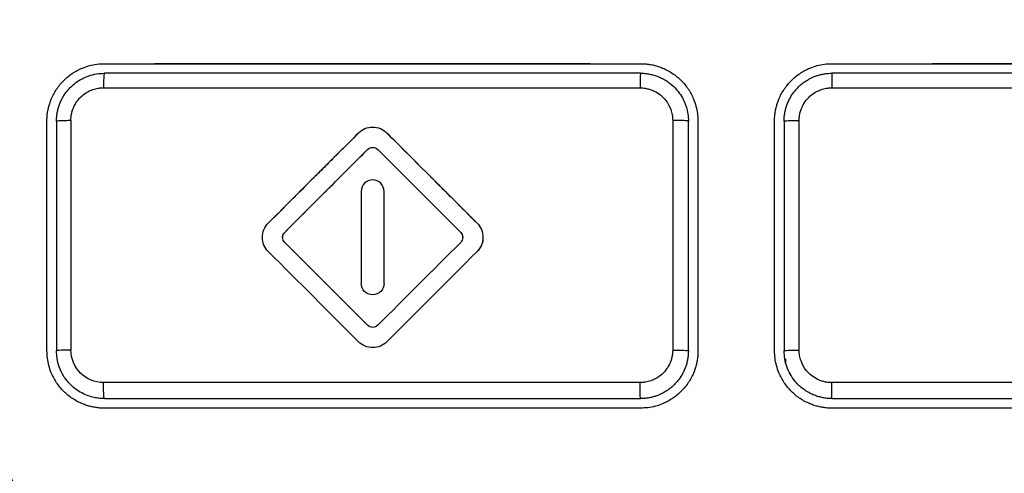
# Model space of a CAD drawing. Header units: millimetres. Extents: x 156812 to 157936, y 112087 to 113571.
# Tile 121 of 204: x 157451 to 157477, y 112841 to 112853. Entities that reach past the tile are written whole.
import ezdxf

# ---------------------------------------------------------------- set-up
doc = ezdxf.new("R2010")
doc.units = ezdxf.units.MM

msp = doc.modelspace()

# ---------------------------------------------------------------- linework, layer by layer
at = {"color": 7, "linetype": 'Continuous', "lineweight": 25}
for p, q in [((157453.479, 112851.832), (157458.988, 112851.832)), ((157453.479, 112851.582), (157453.479, 112851.582)), ((157467.479, 112851.582), (157453.479, 112851.582)), ((157453.479, 112851.582), (157453.479, 112851.582)), ((157472.479, 112851.582), (157472.479, 112851.582)), ((157486.479, 112851.582), (157472.479, 112851.582)), ((157451.979, 112844.332), (157451.979, 112850.332)), ((157452.229, 112850.332), (157452.229, 112844.332)), ((157452.229, 112850.332), (157452.229, 112850.332)), ((157468.319, 112850.349), (157468.319, 112844.349)), ((157468.329, 112844.349), (157468.329, 112850.349)), ((157468.729, 112844.332), (157468.729, 112850.332)), ((157470.979, 112844.332), (157470.979, 112850.332)), ((157471.229, 112850.332), (157471.229, 112844.332)), ((157471.622, 112844.35), (157471.622, 112850.35)), ((157460.185, 112848.496), (157460.185, 112847.295)), ((157460.785, 112847.295), (157460.785, 112848.496)), ((157460.785, 112846.093), (157460.785, 112847.295)), ((157452.229, 112844.332), (157452.229, 112844.332)), ((157471.27, 112844.012), (157471.27, 112844.123)), ((157452.631, 112843.414), (157452.631, 112843.421)), ((157453.479, 112843.082), (157467.479, 112843.082)), ((157453.479, 112843.082), (157453.479, 112843.082)), ((157453.479, 112843.082), (157467.479, 112843.082)), ((157467.479, 112843.082), (157467.479, 112843.082)), ((157467.831, 112843.133), (157467.831, 112843.148)), ((157472.479, 112843.082), (157486.479, 112843.082)), ((157472.479, 112843.082), (157472.479, 112843.082)), ((157453.479, 112842.832), (157453.479, 112842.832)), ((157467.479, 112842.832), (157467.479, 112842.832)), ((157472.479, 112842.832), (157472.479, 112842.832))]:
    msp.add_line(p, q, dxfattribs=at)
for points, knots in [([(157431.479, 112867.516), (157431.479, 112866.556), (157431.479, 112864.636), (157431.479, 112861.756), (157431.479, 112858.876), (157431.479, 112855.996), (157431.479, 112853.116), (157431.479, 112850.236), (157431.479, 112847.357), (157431.479, 112844.477), (157431.479, 112841.597), (157431.479, 112837.578), (157431.479, 112831.82), (157431.478, 112825.808), (157431.479, 112820.712), (157431.477, 112818.013), (157431.479, 112816.23), (157431.475, 112815.478), (157431.483, 112814.882), (157431.511, 112814.437), (157431.558, 112813.999), (157431.648, 112813.413), (157431.808, 112812.687), (157432.032, 112811.978), (157432.249, 112811.423), (157432.429, 112811.018), (157432.629, 112810.617), (157432.867, 112810.192), (157433.134, 112809.734), (157433.415, 112809.247), (157433.696, 112808.761), (157433.976, 112808.275), (157434.256, 112807.79), (157434.536, 112807.306), (157434.815, 112806.822), (157435.094, 112806.34), (157435.372, 112805.857), (157435.65, 112805.376), (157435.928, 112804.895), (157436.205, 112804.415), (157436.482, 112803.936), (157436.758, 112803.457), (157437.034, 112802.979), (157437.31, 112802.502), (157437.585, 112802.026), (157437.86, 112801.55), (157438.134, 112801.075), (157438.408, 112800.6), (157438.681, 112800.127), (157438.954, 112799.654), (157439.227, 112799.181), (157439.499, 112798.71), (157439.771, 112798.239), (157440.151, 112797.581), (157440.639, 112796.734), (157441.239, 112795.697), (157441.688, 112794.912), (157441.994, 112794.391), (157442.153, 112794.14), (157442.343, 112793.856), (157442.573, 112793.541), (157442.943, 112793.078), (157443.444, 112792.529), (157444.319, 112791.727), (157445.541, 112790.872), (157447.167, 112790.13), (157448.612, 112789.758), (157449.645, 112789.635), (157450.241, 112789.603), (157455.078, 112789.602), (157464.828, 112789.603), (157476.017, 112789.603), (157484.261, 112789.602), (157489.037, 112789.602), (157493.83, 112789.602), (157498.639, 112789.601), (157503.463, 112789.603), (157506.834, 112789.597), (157508.746, 112789.602), (157509.34, 112789.636), (157510.372, 112789.762), (157511.815, 112790.138), (157513.44, 112790.885), (157514.659, 112791.744), (157515.532, 112792.549), (157516.03, 112793.097), (157516.399, 112793.561), (157516.656, 112793.916), (157516.902, 112794.29), (157517.151, 112794.711), (157517.415, 112795.172), (157517.691, 112795.649), (157517.957, 112796.11), (157518.213, 112796.555), (157518.46, 112796.983), (157518.698, 112797.394), (157519.082, 112798.061), (157519.619, 112798.991), (157520.314, 112800.194), (157521.016, 112801.41), (157521.725, 112802.637), (157522.44, 112803.877), (157523.163, 112805.128), (157523.892, 112806.391), (157524.629, 112807.665), (157525.37, 112808.953), (157525.934, 112809.916), (157526.297, 112810.56), (157526.459, 112810.88), (157526.611, 112811.203), (157526.75, 112811.531), (157526.877, 112811.862), (157526.993, 112812.197), (157527.096, 112812.536), (157527.187, 112812.879), (157527.267, 112813.226), (157527.339, 112813.606), (157527.402, 112814.019), (157527.448, 112814.458), (157527.475, 112814.906), (157527.481, 112815.404), (157527.479, 112815.96), (157527.479, 112816.559), (157527.479, 112817.844), (157527.479, 112820.441), (157527.479, 112825.12), (157527.478, 112831.425), (157527.478, 112838.139), (157527.478, 112844.489), (157527.478, 112850.245), (157527.478, 112856.002), (157527.478, 112861.759), (157527.479, 112865.597), (157527.479, 112867.516)], [0, 0, 0, 0, 0.012516, 0.025033, 0.037549, 0.050066, 0.062582, 0.075098, 0.087615, 0.100131, 0.112648, 0.125164, 0.152545, 0.187742, 0.203596, 0.219038, 0.222974, 0.226863, 0.228861, 0.230753, 0.232681, 0.234614, 0.23849, 0.242367, 0.244318, 0.246265, 0.248143, 0.250167, 0.252617, 0.255065, 0.257508, 0.259949, 0.262385, 0.264819, 0.267248, 0.269675, 0.272098, 0.274517, 0.276933, 0.279345, 0.281754, 0.28416, 0.286562, 0.288961, 0.291356, 0.293747, 0.296136, 0.29852, 0.300902, 0.303279, 0.305654, 0.308024, 0.310392, 0.312756, 0.317949, 0.323165, 0.328403, 0.329758, 0.331054, 0.332293, 0.33422, 0.336154, 0.340029, 0.343905, 0.351632, 0.359384, 0.367106, 0.370978, 0.372929, 0.374885, 0.434032, 0.500067, 0.520759, 0.541519, 0.562349, 0.583247, 0.604214, 0.62525, 0.627202, 0.629142, 0.633002, 0.640742, 0.648473, 0.656221, 0.660086, 0.663953, 0.66589, 0.667824, 0.669676, 0.671729, 0.674214, 0.676615, 0.678933, 0.681168, 0.68332, 0.685389, 0.687375, 0.693367, 0.699418, 0.705528, 0.711697, 0.717926, 0.724214, 0.730561, 0.736967, 0.743433, 0.749958, 0.751528, 0.753088, 0.75464, 0.756187, 0.757731, 0.759272, 0.760814, 0.762358, 0.763905, 0.765459, 0.767408, 0.769356, 0.771221, 0.773256, 0.775863, 0.77847, 0.781077, 0.792644, 0.812357, 0.842141, 0.874902, 0.899921, 0.924941, 0.949961, 0.97498, 1, 1, 1, 1]), ([(157446.479, 112856.476), (157446.479, 112855.854), (157446.479, 112853.843), (157446.479, 112850.227), (157446.479, 112850.009), (157446.479, 112849.674), (157446.476, 112849.561), (157446.483, 112849.332), (157446.495, 112849.218), (157446.561, 112848.878), (157446.64, 112848.654), (157446.859, 112848.218), (157446.996, 112848.007), (157447.254, 112847.565), (157447.384, 112847.338), (157447.65, 112846.877), (157448.058, 112846.17), (157448.49, 112845.421), (157449.986, 112842.831), (157451.356, 112840.458), (157453.672, 112836.447), (157454.487, 112835.034), (157455.776, 112832.802), (157456.271, 112831.944), (157456.781, 112831.062), (157456.894, 112830.866), (157456.949, 112830.766), (157457.132, 112830.477), (157457.276, 112830.299), (157457.76, 112829.814), (157458.155, 112829.559), (157458.812, 112829.325), (157459.041, 112829.272), (157459.395, 112829.235), (157459.515, 112829.232), (157459.756, 112829.232), (157460.36, 112829.232), (157461.217, 112829.232), (157462.027, 112829.232), (157462.356, 112829.232), (157462.438, 112829.232), (157462.458, 112829.232), (157462.466, 112829.232), (157462.472, 112829.232), (157462.495, 112829.232), (157462.584, 112829.232), (157462.939, 112829.232), (157464.361, 112829.232), (157465.715, 112829.232), (157471.131, 112829.232), (157475.465, 112829.232), (157484.133, 112829.232), (157489.551, 112829.232), (157495.238, 112829.232), (157496.66, 112829.232), (157497.015, 112829.232), (157497.104, 112829.232), (157497.127, 112829.232), (157497.133, 112829.232), (157497.141, 112829.232), (157497.16, 112829.232), (157497.241, 112829.232), (157497.563, 112829.232), (157498.111, 112829.232), (157498.713, 112829.232), (157499.071, 112829.232), (157499.309, 112829.232), (157499.428, 112829.231), (157500.017, 112829.271), (157500.468, 112829.41), (157501.261, 112829.856), (157501.603, 112830.163), (157501.923, 112830.624), (157501.98, 112830.721), (157502.092, 112830.916), (157502.26, 112831.207), (157502.871, 112832.265), (157504.271, 112834.69), (157505.469, 112836.764), (157507.736, 112840.692), (157509.079, 112843.017), (157510.545, 112845.557), (157510.969, 112846.292), (157511.37, 112846.985), (157511.631, 112847.438), (157511.757, 112847.662), (157512.016, 112848.093), (157512.147, 112848.302), (157512.347, 112848.736), (157512.418, 112848.959), (157512.471, 112849.295), (157512.479, 112849.408), (157512.479, 112849.633), (157512.479, 112849.967), (157512.479, 112850.289), (157512.479, 112853.845), (157512.479, 112855.837), (157512.479, 112856.476)], [0, 0, 0, 0, 0.125, 0.125, 0.132813, 0.132813, 0.136719, 0.136719, 0.140625, 0.140625, 0.148438, 0.148438, 0.15625, 0.15625, 0.164063, 0.164063, 0.171875, 0.1875, 0.1875, 0.25, 0.25, 0.28125, 0.28125, 0.296875, 0.298828, 0.298828, 0.300781, 0.300781, 0.304688, 0.304688, 0.3125, 0.3125, 0.316406, 0.316406, 0.318359, 0.318359, 0.320313, 0.328125, 0.332031, 0.333008, 0.333252, 0.333313, 0.333313, 0.333374, 0.333496, 0.333984, 0.335938, 0.34375, 0.375, 0.375, 0.5, 0.5, 0.625, 0.65625, 0.664062, 0.666016, 0.666504, 0.666626, 0.666687, 0.666687, 0.666748, 0.666992, 0.667969, 0.671875, 0.675781, 0.677734, 0.677734, 0.679687, 0.679687, 0.6875, 0.6875, 0.695312, 0.695312, 0.697266, 0.697266, 0.699219, 0.703125, 0.71875, 0.75, 0.75, 0.8125, 0.8125, 0.828125, 0.835937, 0.835937, 0.84375, 0.84375, 0.851562, 0.851562, 0.859375, 0.859375, 0.863281, 0.863281, 0.867187, 0.875, 0.875, 1, 1, 1, 1]), ([(157451.979, 112850.332), (157451.979, 112850.372), (157451.981, 112850.451), (157451.995, 112850.568), (157452.018, 112850.683), (157452.05, 112850.796), (157452.112, 112850.962), (157452.223, 112851.171), (157452.411, 112851.4), (157452.602, 112851.556), (157452.77, 112851.657), (157452.918, 112851.727), (157453.089, 112851.785), (157453.282, 112851.825), (157453.413, 112851.83), (157453.479, 112851.832)], [0, 0, 0, 0, 0.050376, 0.100262, 0.149977, 0.199841, 0.250169, 0.374983, 0.49977, 0.624545, 0.687149, 0.749376, 0.833126, 0.91618, 1, 1, 1, 1]), ([(157467.479, 112851.832), (157467.518, 112851.832), (157467.597, 112851.83), (157467.714, 112851.816), (157467.829, 112851.793), (157467.942, 112851.761), (157468.108, 112851.699), (157468.318, 112851.588), (157468.546, 112851.4), (157468.734, 112851.172), (157468.857, 112850.94), (157468.931, 112850.723), (157468.971, 112850.529), (157468.976, 112850.398), (157468.979, 112850.332)], [0, 0, 0, 0, 0.050335, 0.100209, 0.149934, 0.199825, 0.250193, 0.374989, 0.499831, 0.624552, 0.749354, 0.833139, 0.916193, 1, 1, 1, 1]), ([(157470.979, 112850.332), (157470.979, 112850.372), (157470.981, 112850.451), (157470.995, 112850.567), (157471.018, 112850.683), (157471.05, 112850.796), (157471.111, 112850.962), (157471.223, 112851.171), (157471.411, 112851.399), (157471.638, 112851.587), (157471.871, 112851.711), (157472.088, 112851.785), (157472.282, 112851.825), (157472.413, 112851.83), (157472.479, 112851.832)], [0, 0, 0, 0, 0.050365, 0.10025, 0.149971, 0.199848, 0.250194, 0.375022, 0.499829, 0.624564, 0.749352, 0.833133, 0.916194, 1, 1, 1, 1]), ([(157452.229, 112850.332), (157452.23, 112850.37), (157452.231, 112850.445), (157452.247, 112850.556), (157452.272, 112850.664), (157452.306, 112850.769), (157452.348, 112850.87), (157452.399, 112850.965), (157452.457, 112851.055), (157452.522, 112851.139), (157452.611, 112851.237), (157452.733, 112851.342), (157452.895, 112851.444), (157453.076, 112851.521), (157453.272, 112851.573), (157453.409, 112851.579), (157453.479, 112851.582)], [0, 0, 0, 0, 0.057533, 0.114569, 0.17111, 0.227156, 0.282708, 0.337767, 0.392334, 0.44641, 0.499997, 0.59408, 0.691118, 0.791114, 0.894074, 1, 1, 1, 1]), ([(157453.479, 112851.582), (157453.476, 112851.582), (157453.473, 112851.574), (157453.467, 112851.538), (157453.465, 112851.509), (157453.46, 112851.435), (157453.458, 112851.391), (157453.456, 112851.297), (157453.455, 112851.248), (157453.455, 112851.202)], [0, 0, 0, 0, 0.25, 0.25, 0.5, 0.5, 0.75, 0.75, 1, 1, 1, 1]), ([(157467.479, 112851.582), (157467.477, 112851.582), (157467.476, 112851.574), (157467.473, 112851.537), (157467.472, 112851.509), (157467.47, 112851.435), (157467.469, 112851.39), (157467.468, 112851.296), (157467.468, 112851.247), (157467.468, 112851.201)], [0, 0, 0, 0, 0.25, 0.25, 0.5, 0.5, 0.75, 0.75, 1, 1, 1, 1]), ([(157467.479, 112851.582), (157467.513, 112851.582), (157467.584, 112851.58), (157467.692, 112851.566), (157467.803, 112851.541), (157467.918, 112851.505), (157468.033, 112851.455), (157468.148, 112851.391), (157468.259, 112851.312), (157468.428, 112851.161), (157468.595, 112850.931), (157468.696, 112850.649), (157468.726, 112850.457), (157468.728, 112850.363), (157468.729, 112850.332)], [0, 0, 0, 0, 0.052582, 0.108012, 0.16629, 0.227415, 0.291388, 0.358208, 0.427876, 0.500391, 0.703928, 0.855199, 0.953946, 1, 1, 1, 1]), ([(157471.229, 112850.332), (157471.23, 112850.371), (157471.232, 112850.448), (157471.248, 112850.561), (157471.274, 112850.671), (157471.309, 112850.777), (157471.352, 112850.879), (157471.404, 112850.974), (157471.463, 112851.064), (157471.529, 112851.148), (157471.601, 112851.224), (157471.677, 112851.294), (157471.758, 112851.356), (157471.843, 112851.41), (157471.93, 112851.457), (157472.02, 112851.497), (157472.111, 112851.528), (157472.203, 112851.553), (157472.295, 112851.57), (157472.387, 112851.581), (157472.448, 112851.582), (157472.479, 112851.582)], [0, 0, 0, 0, 0.058945, 0.117187, 0.174727, 0.231565, 0.2877, 0.343134, 0.397867, 0.451897, 0.505227, 0.557855, 0.609782, 0.661009, 0.711536, 0.761362, 0.810488, 0.858915, 0.906642, 0.953671, 1, 1, 1, 1]), ([(157472.479, 112851.582), (157472.478, 112851.582), (157472.477, 112851.574), (157472.475, 112851.537), (157472.474, 112851.509), (157472.473, 112851.435), (157472.473, 112851.39), (157472.472, 112851.296), (157472.472, 112851.246), (157472.471, 112851.2)], [0, 0, 0, 0, 0.25, 0.25, 0.5, 0.5, 0.75, 0.75, 1, 1, 1, 1]), ([(157514.479, 112851.209), (157514.479, 112850.694), (157514.479, 112850.176), (157514.479, 112849.392), (157514.463, 112849.131), (157514.388, 112848.617), (157514.3, 112848.238), (157514.158, 112847.876), (157514.051, 112847.639), (157513.99, 112847.524), (157513.794, 112847.184), (157513.402, 112846.505), (157511.979, 112844.04), (157508.698, 112838.358), (157505.602, 112832.996), (157503.33, 112829.06), (157503.134, 112828.721), (157503.003, 112828.495), (157502.941, 112828.379), (157502.605, 112827.818), (157502.255, 112827.423), (157501.443, 112826.785), (157500.98, 112826.541), (157500.239, 112826.32), (157499.985, 112826.27), (157499.595, 112826.236), (157499.464, 112826.232), (157499.202, 112826.232), (157496.972, 112826.232), (157490.543, 112826.232), (157480.048, 112826.232), (157469.552, 112826.232), (157462.73, 112826.232), (157460.106, 112826.232), (157459.319, 112826.232), (157459.059, 112826.258), (157458.553, 112826.362), (157457.812, 112826.593), (157456.94, 112827.172), (157456.428, 112827.763), (157456.2, 112828.081), (157456.129, 112828.191), (157455.996, 112828.416), (157455.933, 112828.531), (157453.778, 112832.263), (157450.796, 112837.428), (157447.278, 112843.521), (157445.73, 112846.202), (157445.077, 112847.333), (157444.94, 112847.558), (157444.731, 112848.033), (157444.572, 112848.527), (157444.503, 112849.043), (157444.48, 112849.434), (157444.479, 112849.565), (157444.479, 112849.826), (157444.479, 112849.956), (157444.479, 112850.086)], [0, 0, 0, 0, 0.015625, 0.015625, 0.023438, 0.023438, 0.03125, 0.035156, 0.035156, 0.039063, 0.039063, 0.046875, 0.0625, 0.125, 0.25, 0.257813, 0.261719, 0.261719, 0.265625, 0.265625, 0.28125, 0.28125, 0.296875, 0.296875, 0.304688, 0.304688, 0.308594, 0.308594, 0.3125, 0.375, 0.5, 0.625, 0.6875, 0.703125, 0.703125, 0.710938, 0.710938, 0.71875, 0.734375, 0.742188, 0.742188, 0.746094, 0.746094, 0.75, 0.75, 0.875, 0.9375, 0.96875, 0.96875, 0.976563, 0.976563, 0.984375, 0.992188, 0.992188, 0.996094, 0.996094, 1, 1, 1, 1]), ([(157452.605, 112850.354), (157452.606, 112850.379), (157452.608, 112850.443), (157452.624, 112850.539), (157452.653, 112850.637), (157452.702, 112850.754), (157452.786, 112850.887), (157452.91, 112851.011), (157453.043, 112851.099), (157453.174, 112851.157), (157453.283, 112851.186), (157453.377, 112851.2), (157453.425, 112851.201), (157453.455, 112851.202)], [0, 0, 0, 0, 0.057122, 0.142796, 0.219639, 0.285694, 0.428337, 0.57095, 0.677993, 0.78514, 0.89241, 0.931719, 1, 1, 1, 1]), ([(157467.468, 112851.201), (157467.493, 112851.2), (157467.556, 112851.198), (157467.654, 112851.182), (157467.752, 112851.153), (157467.927, 112851.079), (157468.131, 112850.918), (157468.262, 112850.678), (157468.303, 112850.522), (157468.316, 112850.427), (157468.318, 112850.379), (157468.319, 112850.349)], [0, 0, 0, 0, 0.056065, 0.143231, 0.221616, 0.286588, 0.570575, 0.784555, 0.892118, 0.932125, 1, 1, 1, 1]), ([(157471.622, 112850.35), (157471.622, 112850.375), (157471.624, 112850.439), (157471.64, 112850.535), (157471.669, 112850.633), (157471.718, 112850.75), (157471.801, 112850.884), (157471.925, 112851.009), (157472.058, 112851.097), (157472.189, 112851.155), (157472.297, 112851.184), (157472.392, 112851.198), (157472.44, 112851.199), (157472.471, 112851.2)], [0, 0, 0, 0, 0.05726, 0.142832, 0.219807, 0.285746, 0.428412, 0.571054, 0.678086, 0.785198, 0.892427, 0.92882, 1, 1, 1, 1]), ([(157444.479, 112850.327), (157444.479, 112850.17), (157444.479, 112850.012), (157444.479, 112849.698), (157444.477, 112849.541), (157444.497, 112849.073), (157444.538, 112848.766), (157444.681, 112848.174), (157444.783, 112847.889), (157444.986, 112847.485), (157445.064, 112847.355), (157445.215, 112847.095), (157445.289, 112846.966), (157445.957, 112845.809), (157446.523, 112844.83), (157448.147, 112842.016), (157449.135, 112840.305), (157450.955, 112837.152), (157451.788, 112835.71), (157452.74, 112834.061), (157452.926, 112833.738), (157453.198, 112833.267), (157453.31, 112833.073), (157453.432, 112832.862), (157453.465, 112832.805), (157453.481, 112832.777), (157453.485, 112832.77), (157453.502, 112832.742), (157453.576, 112832.613), (157454.176, 112831.574), (157454.769, 112830.546), (157455.432, 112829.398), (157455.565, 112829.168), (157455.764, 112828.823), (157455.831, 112828.707), (157455.964, 112828.477), (157456.028, 112828.359), (157456.373, 112827.79), (157456.733, 112827.393), (157457.251, 112826.995), (157457.371, 112826.911), (157457.496, 112826.834), (157457.513, 112826.823), (157457.516, 112826.822), (157457.517, 112826.821), (157457.52, 112826.819), (157457.528, 112826.814), (157457.55, 112826.801), (157457.573, 112826.787), (157457.656, 112826.739), (157457.742, 112826.691), (157458.068, 112826.531), (157458.375, 112826.4), (157458.995, 112826.27), (157459.228, 112826.239), (157459.616, 112826.231), (157459.752, 112826.232), (157460.034, 112826.232), (157460.768, 112826.232), (157461.995, 112826.232), (157463.46, 112826.232), (157464.195, 112826.232), (157464.516, 112826.232), (157464.612, 112826.232), (157464.649, 112826.232), (157464.663, 112826.232), (157464.671, 112826.232), (157464.684, 112826.232), (157464.759, 112826.232), (157465.369, 112826.232), (157468.106, 112826.232), (157471.826, 112826.232), (157475.524, 112826.232), (157477.104, 112826.232), (157478.156, 112826.232), (157478.681, 112826.232), (157483.419, 112826.232), (157487.655, 112826.232), (157492.448, 112826.232), (157493.048, 112826.232), (157493.656, 112826.232), (157493.731, 112826.232), (157493.743, 112826.232), (157493.751, 112826.232), (157493.766, 112826.232), (157493.802, 112826.232), (157493.897, 112826.232), (157494.214, 112826.232), (157494.941, 112826.232), (157496.391, 112826.232), (157497.783, 112826.232), (157498.769, 112826.232), (157499.142, 112826.232), (157499.38, 112826.232), (157499.493, 112826.232), (157500.029, 112826.262), (157500.357, 112826.35), (157500.713, 112826.467), (157500.809, 112826.505), (157500.903, 112826.544), (157500.93, 112826.555), (157500.955, 112826.567), (157500.964, 112826.571), (157500.968, 112826.572), (157500.969, 112826.573), (157500.987, 112826.581), (157501.098, 112826.631), (157501.206, 112826.686), (157501.676, 112826.949), (157502.019, 112827.217), (157502.462, 112827.685), (157502.598, 112827.853), (157502.782, 112828.118), (157502.84, 112828.209), (157502.922, 112828.349), (157502.962, 112828.419), (157503.008, 112828.501), (157503.031, 112828.542), (157503.041, 112828.56), (157503.048, 112828.571), (157503.05, 112828.576), (157503.311, 112829.03), (157503.598, 112829.524), (157504.225, 112830.611), (157504.567, 112831.202), (157505.027, 112832), (157505.133, 112832.183), (157505.241, 112832.369), (157505.256, 112832.395), (157505.258, 112832.4), (157505.261, 112832.405), (157505.265, 112832.412), (157505.28, 112832.438), (157505.316, 112832.5), (157505.439, 112832.713), (157505.733, 112833.222), (157506.014, 112833.71), (157506.976, 112835.375), (157507.818, 112836.833), (157509.66, 112840.024), (157510.66, 112841.756), (157512.307, 112844.608), (157512.88, 112845.601), (157513.632, 112846.904), (157513.784, 112847.168), (157514.093, 112847.702), (157514.212, 112847.986), (157514.384, 112848.58), (157514.438, 112848.89), (157514.475, 112849.363), (157514.479, 112849.523), (157514.479, 112849.843), (157514.479, 112850.003), (157514.479, 112850.164)], [0, 0, 0, 0, 0.003906, 0.003906, 0.007812, 0.007812, 0.015625, 0.015625, 0.023437, 0.023437, 0.027344, 0.027344, 0.03125, 0.03125, 0.0625, 0.0625, 0.125, 0.125, 0.1875, 0.1875, 0.203125, 0.203125, 0.210937, 0.212891, 0.213867, 0.213867, 0.214355, 0.214355, 0.214844, 0.21875, 0.25, 0.25, 0.257812, 0.257812, 0.261719, 0.261719, 0.265625, 0.265625, 0.28125, 0.28125, 0.285156, 0.285645, 0.285645, 0.285767, 0.285767, 0.285889, 0.286133, 0.287109, 0.289062, 0.289062, 0.296875, 0.296875, 0.3125, 0.3125, 0.320312, 0.320312, 0.324219, 0.324219, 0.328125, 0.34375, 0.351562, 0.355469, 0.356445, 0.356934, 0.357056, 0.357056, 0.357178, 0.357178, 0.357422, 0.359375, 0.375, 0.4375, 0.46875, 0.484375, 0.484375, 0.5, 0.5, 0.625, 0.625, 0.640625, 0.642578, 0.642822, 0.642822, 0.642944, 0.642944, 0.643066, 0.643555, 0.644531, 0.648437, 0.65625, 0.671875, 0.679687, 0.683594, 0.683594, 0.6875, 0.6875, 0.703125, 0.703125, 0.710937, 0.710937, 0.712891, 0.713867, 0.714111, 0.714111, 0.714355, 0.714355, 0.714844, 0.71875, 0.71875, 0.734375, 0.734375, 0.742187, 0.742187, 0.746094, 0.746094, 0.748047, 0.749023, 0.749512, 0.749756, 0.749756, 0.75, 0.75, 0.765625, 0.765625, 0.78125, 0.78125, 0.785156, 0.785645, 0.785645, 0.785767, 0.785767, 0.785889, 0.786133, 0.787109, 0.789062, 0.796875, 0.8125, 0.8125, 0.875, 0.875, 0.9375, 0.9375, 0.96875, 0.96875, 0.976562, 0.976562, 0.984375, 0.984375, 0.992187, 0.992187, 0.996094, 0.996094, 1, 1, 1, 1]), ([(157452.229, 112850.334), (157452.229, 112850.337), (157452.237, 112850.339), (157452.273, 112850.343), (157452.301, 112850.345), (157452.374, 112850.349), (157452.418, 112850.35), (157452.511, 112850.352), (157452.559, 112850.353), (157452.605, 112850.353)], [0, 0, 0, 0, 0.25, 0.25, 0.5, 0.5, 0.75, 0.75, 1, 1, 1, 1]), ([(157468.729, 112850.332), (157468.729, 112850.337), (157468.685, 112850.341), (157468.537, 112850.348), (157468.433, 112850.349), (157468.329, 112850.349)], [0, 0, 0, 0, 0.5, 0.5, 1, 1, 1, 1]), ([(157468.979, 112850.332), (157468.979, 112849.336), (157468.979, 112848.333), (157468.979, 112846.333), (157468.979, 112845.333), (157468.979, 112844.332)], [0, 0, 0, 0, 0.5, 0.5, 1, 1, 1, 1]), ([(157471.229, 112850.332), (157471.229, 112850.334), (157471.237, 112850.337), (157471.275, 112850.341), (157471.305, 112850.343), (157471.381, 112850.346), (157471.428, 112850.348), (157471.525, 112850.349), (157471.575, 112850.35), (157471.622, 112850.35)], [0, 0, 0, 0, 0.25, 0.25, 0.5, 0.5, 0.75, 0.75, 1, 1, 1, 1]), ([(157460.114, 112850.021), (157459.739, 112849.647), (157458.954, 112848.862), (157458.169, 112848.077), (157457.759, 112847.666)], [0, 0, 0, 0, 0.47677, 1, 1, 1, 1]), ([(157460.114, 112850.021), (157459.938, 112849.845), (157459.66, 112849.567), (157459.307, 112849.214), (157459.124, 112849.031), (157459.031, 112848.938), (157458.984, 112848.891), (157458.96, 112848.867), (157458.95, 112848.857), (157458.943, 112848.85), (157458.938, 112848.846), (157458.657, 112848.564), (157458.264, 112848.171), (157457.759, 112847.666)], [0, 0, 0, 0, 0.25, 0.375, 0.4375, 0.46875, 0.484375, 0.492188, 0.496094, 0.496094, 0.5, 0.5, 1, 1, 1, 1]), ([(157460.114, 112850.021), (157460.21, 112850.118), (157460.347, 112850.175), (157460.622, 112850.175), (157460.759, 112850.118), (157460.856, 112850.021)], [0, 0, 0, 0, 0.5, 0.5, 1, 1, 1, 1]), ([(157460.114, 112850.021), (157460.21, 112850.118), (157460.347, 112850.175), (157460.622, 112850.175), (157460.759, 112850.118), (157460.856, 112850.021)], [0, 0, 0, 0, 0.5, 0.5, 1, 1, 1, 1]), ([(157463.211, 112847.666), (157462.806, 112848.071), (157462.021, 112848.856), (157461.236, 112849.641), (157460.856, 112850.021)], [0, 0, 0, 0, 0.516571, 1, 1, 1, 1]), ([(157463.211, 112847.666), (157463.015, 112847.862), (157462.819, 112848.058), (157462.524, 112848.353), (157462.377, 112848.5), (157462.205, 112848.672), (157462.12, 112848.758), (157462.083, 112848.794), (157462.058, 112848.819), (157462.047, 112848.83), (157461.591, 112849.286), (157461.199, 112849.678), (157460.856, 112850.021)], [0, 0, 0, 0, 0.25, 0.25, 0.375, 0.4375, 0.46875, 0.484375, 0.484375, 0.5, 0.5, 1, 1, 1, 1]), ([(157458.187, 112847.426), (157458.565, 112847.804), (157459.287, 112848.526), (157460.009, 112849.248), (157460.353, 112849.592)], [0, 0, 0, 0, 0.5229739, 1, 1, 1, 1]), ([(157460.353, 112849.592), (157460.388, 112849.626), (157460.436, 112849.646), (157460.534, 112849.646), (157460.582, 112849.627), (157460.617, 112849.592)], [0, 0, 0, 0, 0.5, 0.5, 1, 1, 1, 1]), ([(157460.353, 112849.592), (157460.388, 112849.626), (157460.436, 112849.646), (157460.534, 112849.646), (157460.582, 112849.627), (157460.617, 112849.592)], [0, 0, 0, 0, 0.5, 0.5, 1, 1, 1, 1]), ([(157460.785, 112848.496), (157460.785, 112848.574), (157460.753, 112848.652), (157460.642, 112848.763), (157460.564, 112848.796), (157460.407, 112848.796), (157460.328, 112848.764), (157460.217, 112848.653), (157460.185, 112848.575), (157460.185, 112848.496)], [0, 0, 0, 0, 0.25, 0.25, 0.5, 0.5, 0.75, 0.75, 1, 1, 1, 1]), ([(157460.785, 112848.496), (157460.785, 112848.574), (157460.753, 112848.652), (157460.642, 112848.763), (157460.564, 112848.796), (157460.407, 112848.796), (157460.328, 112848.764), (157460.217, 112848.653), (157460.185, 112848.575), (157460.185, 112848.496)], [0, 0, 0, 0, 0.25, 0.25, 0.5, 0.5, 0.75, 0.75, 1, 1, 1, 1]), ([(157457.759, 112846.923), (157457.662, 112847.02), (157457.605, 112847.156), (157457.605, 112847.431), (157457.661, 112847.568), (157457.759, 112847.666)], [0, 0, 0, 0, 0.5, 0.5, 1, 1, 1, 1]), ([(157457.759, 112846.923), (157457.662, 112847.02), (157457.605, 112847.156), (157457.605, 112847.431), (157457.661, 112847.568), (157457.759, 112847.666)], [0, 0, 0, 0, 0.5, 0.5, 1, 1, 1, 1]), ([(157463.211, 112847.666), (157463.308, 112847.569), (157463.365, 112847.433), (157463.365, 112847.158), (157463.309, 112847.021), (157463.211, 112846.923)], [0, 0, 0, 0, 0.5, 0.5, 1, 1, 1, 1]), ([(157444.971, 112847.417), (157445.564, 112846.39), (157446.727, 112844.375), (157448.441, 112841.407), (157450.09, 112838.551), (157451.674, 112835.807), (157453.194, 112833.175), (157454.649, 112830.654), (157455.598, 112829.01), (157456.062, 112828.207)], [0, 0, 0, 0, 0.160365, 0.314892, 0.463583, 0.606437, 0.743457, 0.874644, 1, 1, 1, 1]), ([(157458.187, 112847.163), (157458.153, 112847.197), (157458.133, 112847.246), (157458.133, 112847.343), (157458.153, 112847.392), (157458.187, 112847.426)], [0, 0, 0, 0, 0.5, 0.5, 1, 1, 1, 1]), ([(157458.138, 112847.283), (157458.136, 112847.292), (157458.13, 112847.323), (157458.147, 112847.376), (157458.174, 112847.409), (157458.187, 112847.426)], [0, 0, 0, 0, 0.187193, 0.59291, 1, 1, 1, 1]), ([(157462.783, 112847.426), (157462.817, 112847.392), (157462.837, 112847.344), (157462.837, 112847.246), (157462.817, 112847.197), (157462.783, 112847.163)], [0, 0, 0, 0, 0.5, 0.5, 1, 1, 1, 1]), ([(157462.783, 112847.426), (157462.8, 112847.405), (157462.831, 112847.366), (157462.833, 112847.316), (157462.834, 112847.294)], [0, 0, 0, 0, 0.558736, 1, 1, 1, 1]), ([(157463.357, 112847.294), (157463.359, 112847.278), (157463.372, 112847.202), (157463.323, 112847.065), (157463.249, 112846.97), (157463.211, 112846.923)], [0, 0, 0, 0, 0.118922, 0.558757, 1, 1, 1, 1]), ([(157460.785, 112846.093), (157460.785, 112846.015), (157460.753, 112845.937), (157460.642, 112845.825), (157460.564, 112845.793), (157460.406, 112845.793), (157460.328, 112845.826), (157460.217, 112845.936), (157460.185, 112846.014), (157460.185, 112846.093)], [0, 0, 0, 0, 0.25, 0.25, 0.5, 0.5, 0.75, 0.75, 1, 1, 1, 1]), ([(157460.785, 112846.093), (157460.785, 112846.015), (157460.753, 112845.937), (157460.642, 112845.825), (157460.564, 112845.793), (157460.406, 112845.793), (157460.328, 112845.826), (157460.217, 112845.936), (157460.185, 112846.014), (157460.185, 112846.093)], [0, 0, 0, 0, 0.25, 0.25, 0.5, 0.5, 0.75, 0.75, 1, 1, 1, 1]), ([(157446.29, 112845.132), (157447.104, 112843.722), (157447.918, 112842.312), (157449.547, 112839.492), (157450.361, 112838.082), (157452.804, 112833.85), (157454.433, 112831.029), (157456.062, 112828.207)], [0, 0, 0, 0, 0.25, 0.25, 0.5, 0.5, 1, 1, 1, 1]), ([(157443.028, 112844.906), (157443.93, 112843.343), (157444.831, 112841.781), (157446.634, 112838.657), (157447.536, 112837.094), (157449.339, 112833.969), (157450.241, 112832.406), (157452.044, 112829.28), (157452.945, 112827.717), (157453.847, 112826.153)], [0, 0, 0, 0, 0.25, 0.25, 0.5, 0.5, 0.75, 0.75, 1, 1, 1, 1]), ([(157455.629, 112827.968), (157454, 112830.792), (157452.371, 112833.615), (157449.929, 112837.85), (157449.114, 112839.261), (157447.486, 112842.084), (157446.672, 112843.495), (157445.857, 112844.906)], [0, 0, 0, 0, 0.5, 0.5, 0.75, 0.75, 1, 1, 1, 1]), ([(157460.617, 112844.997), (157460.582, 112844.963), (157460.534, 112844.943), (157460.436, 112844.943), (157460.388, 112844.962), (157460.353, 112844.997)], [0, 0, 0, 0, 0.5, 0.5, 1, 1, 1, 1]), ([(157460.617, 112844.997), (157460.582, 112844.963), (157460.534, 112844.943), (157460.436, 112844.943), (157460.388, 112844.962), (157460.353, 112844.997)], [0, 0, 0, 0, 0.5, 0.5, 1, 1, 1, 1]), ([(157453.418, 112825.886), (157451.614, 112829.011), (157449.81, 112832.136), (157447.104, 112836.823), (157446.202, 112838.385), (157444.398, 112841.509), (157443.497, 112843.07), (157442.595, 112844.632)], [0, 0, 0, 0, 0.5, 0.5, 0.75, 0.75, 1, 1, 1, 1]), ([(157460.856, 112844.568), (157460.759, 112844.471), (157460.623, 112844.414), (157460.348, 112844.415), (157460.211, 112844.471), (157460.114, 112844.568)], [0, 0, 0, 0, 0.5, 0.5, 1, 1, 1, 1]), ([(157460.856, 112844.568), (157460.759, 112844.471), (157460.623, 112844.414), (157460.348, 112844.415), (157460.211, 112844.471), (157460.114, 112844.568)], [0, 0, 0, 0, 0.5, 0.5, 1, 1, 1, 1]), ([(157453.479, 112842.832), (157453.439, 112842.833), (157453.36, 112842.835), (157453.243, 112842.849), (157453.128, 112842.872), (157453.015, 112842.904), (157452.849, 112842.966), (157452.64, 112843.077), (157452.412, 112843.264), (157452.255, 112843.455), (157452.154, 112843.623), (157452.084, 112843.771), (157452.026, 112843.942), (157451.986, 112844.135), (157451.981, 112844.267), (157451.979, 112844.332)], [0, 0, 0, 0, 0.050322, 0.100187, 0.149908, 0.199797, 0.250164, 0.374952, 0.499778, 0.624563, 0.687171, 0.749386, 0.833195, 0.916246, 1, 1, 1, 1]), ([(157452.605, 112844.351), (157452.56, 112844.351), (157452.511, 112844.351), (157452.418, 112844.349), (157452.374, 112844.347), (157452.301, 112844.344), (157452.273, 112844.341), (157452.237, 112844.337), (157452.229, 112844.335), (157452.229, 112844.332)], [0, 0, 0, 0, 0.25, 0.25, 0.5, 0.5, 0.75, 0.75, 1, 1, 1, 1]), ([(157453.479, 112843.082), (157453.443, 112843.083), (157453.363, 112843.085), (157453.234, 112843.104), (157453.086, 112843.142), (157452.924, 112843.207), (157452.753, 112843.307), (157452.572, 112843.459), (157452.41, 112843.663), (157452.297, 112843.9), (157452.238, 112844.124), (157452.232, 112844.266), (157452.229, 112844.332)], [0, 0, 0, 0, 0.054995, 0.12133, 0.199, 0.287999, 0.388321, 0.499958, 0.649184, 0.782279, 0.899223, 1, 1, 1, 1]), ([(157453.456, 112843.501), (157453.233, 112843.501), (157453.012, 112843.593), (157452.698, 112843.907), (157452.605, 112844.127), (157452.605, 112844.351)], [0, 0, 0, 0, 0.5, 0.5, 1, 1, 1, 1]), ([(157468.319, 112844.349), (157468.318, 112844.324), (157468.316, 112844.261), (157468.3, 112844.164), (157468.271, 112844.066), (157468.222, 112843.949), (157468.139, 112843.816), (157468.014, 112843.691), (157467.882, 112843.603), (157467.751, 112843.545), (157467.642, 112843.516), (157467.547, 112843.502), (157467.499, 112843.501), (157467.468, 112843.5)], [0, 0, 0, 0, 0.0568412, 0.1427614, 0.219483, 0.2856239, 0.4282557, 0.5708867, 0.6779392, 0.7850914, 0.8923723, 0.9303231, 1, 1, 1, 1]), ([(157468.729, 112844.332), (157468.728, 112844.295), (157468.726, 112844.221), (157468.71, 112844.111), (157468.686, 112844.003), (157468.653, 112843.899), (157468.611, 112843.8), (157468.561, 112843.705), (157468.504, 112843.615), (157468.44, 112843.531), (157468.37, 112843.454), (157468.294, 112843.383), (157468.214, 112843.32), (157468.129, 112843.264), (157468.041, 112843.215), (157467.951, 112843.174), (157467.858, 112843.14), (157467.764, 112843.114), (157467.669, 112843.096), (157467.574, 112843.085), (157467.51, 112843.083), (157467.479, 112843.082)], [0, 0, 0, 0, 0.057009, 0.11353, 0.169563, 0.225108, 0.280167, 0.334739, 0.388824, 0.442422, 0.495535, 0.548162, 0.600303, 0.651959, 0.703131, 0.753818, 0.804021, 0.85374, 0.902976, 0.951729, 1, 1, 1, 1]), ([(157468.979, 112844.332), (157468.978, 112844.293), (157468.976, 112844.214), (157468.962, 112844.097), (157468.939, 112843.982), (157468.907, 112843.869), (157468.846, 112843.703), (157468.735, 112843.494), (157468.546, 112843.266), (157468.319, 112843.077), (157468.086, 112842.954), (157467.869, 112842.88), (157467.675, 112842.84), (157467.544, 112842.835), (157467.479, 112842.832)], [0, 0, 0, 0, 0.050355, 0.100241, 0.149967, 0.199848, 0.250195, 0.37501, 0.499828, 0.624578, 0.749351, 0.833129, 0.916191, 1, 1, 1, 1]), ([(157468.329, 112844.349), (157468.433, 112844.349), (157468.537, 112844.348), (157468.685, 112844.341), (157468.729, 112844.337), (157468.729, 112844.332)], [0, 0, 0, 0, 0.5, 0.5, 1, 1, 1, 1]), ([(157472.479, 112842.832), (157472.439, 112842.833), (157472.36, 112842.835), (157472.243, 112842.849), (157472.128, 112842.872), (157472.015, 112842.904), (157471.849, 112842.966), (157471.639, 112843.077), (157471.411, 112843.265), (157471.223, 112843.493), (157471.1, 112843.725), (157471.026, 112843.942), (157470.986, 112844.136), (157470.981, 112844.267), (157470.979, 112844.332)], [0, 0, 0, 0, 0.050339, 0.100214, 0.149939, 0.199829, 0.250194, 0.374982, 0.49983, 0.62457, 0.749354, 0.833143, 0.916206, 1, 1, 1, 1]), ([(157471.229, 112844.332), (157471.229, 112844.337), (157471.271, 112844.342), (157471.416, 112844.348), (157471.518, 112844.35), (157471.622, 112844.35)], [0, 0, 0, 0, 0.5, 0.5, 1, 1, 1, 1]), ([(157472.479, 112843.082), (157472.444, 112843.083), (157472.374, 112843.085), (157472.267, 112843.099), (157472.156, 112843.123), (157472.042, 112843.159), (157471.927, 112843.208), (157471.813, 112843.271), (157471.702, 112843.35), (157471.596, 112843.443), (157471.485, 112843.567), (157471.379, 112843.725), (157471.294, 112843.918), (157471.239, 112844.122), (157471.232, 112844.262), (157471.229, 112844.332)], [0, 0, 0, 0, 0.052244, 0.107301, 0.165172, 0.225855, 0.289353, 0.355663, 0.424787, 0.496724, 0.571473, 0.678601, 0.785732, 0.892865, 1, 1, 1, 1]), ([(157472.473, 112843.5), (157472.448, 112843.5), (157472.385, 112843.502), (157472.287, 112843.518), (157472.189, 112843.547), (157472.014, 112843.621), (157471.809, 112843.782), (157471.678, 112844.022), (157471.636, 112844.184), (157471.623, 112844.279), (157471.622, 112844.327), (157471.622, 112844.35)], [0, 0, 0, 0, 0.0564115, 0.1432977, 0.2219643, 0.2867083, 0.5707181, 0.7846472, 0.8921688, 0.9474886, 1, 1, 1, 1]), ([(157453.479, 112843.082), (157453.476, 112843.082), (157453.473, 112843.091), (157453.467, 112843.133), (157453.465, 112843.165), (157453.46, 112843.248), (157453.458, 112843.298), (157453.456, 112843.4), (157453.456, 112843.453), (157453.456, 112843.501)], [0, 0, 0, 0, 0.25, 0.25, 0.5, 0.5, 0.75, 0.75, 1, 1, 1, 1]), ([(157467.479, 112843.082), (157467.477, 112843.082), (157467.476, 112843.091), (157467.473, 112843.133), (157467.472, 112843.165), (157467.47, 112843.247), (157467.469, 112843.297), (157467.468, 112843.399), (157467.468, 112843.452), (157467.468, 112843.5)], [0, 0, 0, 0, 0.25, 0.25, 0.5, 0.5, 0.75, 0.75, 1, 1, 1, 1]), ([(157472.479, 112843.082), (157472.478, 112843.082), (157472.477, 112843.091), (157472.476, 112843.132), (157472.475, 112843.165), (157472.474, 112843.247), (157472.474, 112843.297), (157472.473, 112843.399), (157472.473, 112843.452), (157472.473, 112843.5)], [0, 0, 0, 0, 0.25, 0.25, 0.5, 0.5, 0.75, 0.75, 1, 1, 1, 1])]:
    msp.add_open_spline(points, degree=3, knots=knots, dxfattribs=at)
for points in [[(157453.479, 112851.832), (157458.142, 112851.834), (157462.809, 112851.834), (157467.479, 112851.832)], [(157458.988, 112851.832), (157461.817, 112851.832), (157464.647, 112851.832), (157467.479, 112851.832)], [(157472.479, 112851.832), (157477.145, 112851.833), (157481.812, 112851.833), (157486.479, 112851.832)], [(157472.479, 112851.832), (157477.145, 112851.832), (157481.812, 112851.832), (157486.479, 112851.832)], [(157467.479, 112851.582), (157462.809, 112851.582), (157458.142, 112851.582), (157453.479, 112851.582)], [(157486.479, 112851.582), (157481.812, 112851.582), (157477.145, 112851.582), (157472.479, 112851.582)], [(157453.455, 112851.202), (157458.123, 112851.201), (157462.794, 112851.201), (157467.468, 112851.201)], [(157472.471, 112851.2), (157477.143, 112851.2), (157481.814, 112851.2), (157486.486, 112851.2)], [(157452.605, 112850.354), (157452.605, 112848.356), (157452.605, 112846.352), (157452.605, 112844.351)], [(157468.329, 112850.349), (157468.325, 112850.349), (157468.322, 112850.349), (157468.319, 112850.349)], [(157458.187, 112847.426), (157458.909, 112848.148), (157459.631, 112848.871), (157460.353, 112849.592)], [(157460.617, 112849.592), (157461.338, 112848.871), (157462.061, 112848.148), (157462.783, 112847.426)], [(157460.617, 112849.592), (157461.292, 112848.917), (157462.014, 112848.195), (157462.783, 112847.426)], [(157460.353, 112844.997), (157459.641, 112845.71), (157458.919, 112846.432), (157458.187, 112847.163)], [(157460.353, 112844.997), (157459.641, 112845.71), (157458.919, 112846.432), (157458.187, 112847.163)], [(157460.185, 112847.295), (157460.185, 112846.894), (157460.185, 112846.494), (157460.185, 112846.093)], [(157462.783, 112847.163), (157462.046, 112846.426), (157461.324, 112845.704), (157460.617, 112844.997)], [(157462.783, 112847.163), (157462.046, 112846.426), (157461.324, 112845.704), (157460.617, 112844.997)], [(157457.759, 112846.923), (157458.554, 112846.128), (157459.339, 112845.343), (157460.114, 112844.568)], [(157457.759, 112846.923), (157458.554, 112846.128), (157459.339, 112845.343), (157460.114, 112844.568)], [(157460.856, 112844.568), (157461.625, 112845.337), (157462.41, 112846.122), (157463.211, 112846.923)], [(157468.319, 112844.349), (157468.322, 112844.349), (157468.325, 112844.349), (157468.329, 112844.349)], [(157467.468, 112843.5), (157462.795, 112843.5), (157458.124, 112843.501), (157453.456, 112843.501)], [(157486.484, 112843.5), (157481.814, 112843.5), (157477.143, 112843.5), (157472.473, 112843.5)], [(157453.479, 112843.082), (157458.142, 112843.082), (157462.809, 112843.082), (157467.479, 112843.082)], [(157472.479, 112843.082), (157477.145, 112843.082), (157481.812, 112843.082), (157486.479, 112843.082)], [(157467.479, 112842.832), (157462.809, 112842.834), (157458.142, 112842.834), (157453.479, 112842.832)], [(157467.479, 112842.832), (157462.809, 112842.832), (157458.142, 112842.832), (157453.479, 112842.832)], [(157486.479, 112842.832), (157481.812, 112842.834), (157477.145, 112842.834), (157472.479, 112842.832)], [(157486.479, 112842.832), (157481.812, 112842.832), (157477.145, 112842.832), (157472.479, 112842.832)]]:
    msp.add_open_spline(points, degree=3, dxfattribs=at)

doc.saveas('drawing.dxf')
